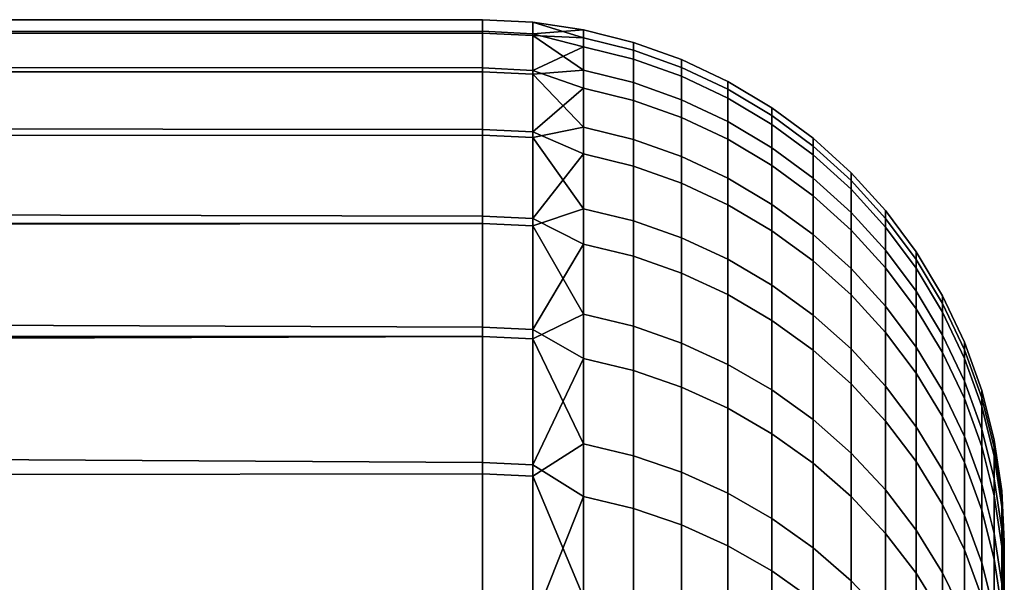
# Model space of a CAD drawing. Header units: metres. Extents: x -28 to 70, y -218 to 27.
# Tile 246 of 246: x 67.85 to 69.74, y 18.92 to 20. Entities that reach past the tile are written whole.
import ezdxf

# ---------------------------------------------------------------- set-up
doc = ezdxf.new("R2010")
doc.units = ezdxf.units.M
doc.layers.add('solid_10_261_002_XXX', color=7, linetype='CONTINUOUS')

msp = doc.modelspace()

# ---------------------------------------------------------------- linework, layer by layer
at = {"layer": 'solid_10_261_002_XXX'}
for points in [[(18.914127, 20, 114), (54.200001, 20, 114), (68.738998, 19.999966, 113.962891)], [(18.914127, 20, 114), (68.738998, 19.999966, 113.962891), (68.738998, 19.974113, 112.982742), (18.921741, 19.990898, 113.396683)], [(68.738998, 19.999966, 113.962891), (54.200001, 20, 114), (62, 20, 114)], [(68.738998, 19.999966, 113.962891), (62, 20, 114), (62, 19.977383, 114.950867), (68.738998, 19.977751, 114.94313)], [(68.835648, 19.995285, 113.962898), (68.835648, 19.969437, 112.982979), (68.738998, 19.974113, 112.982742), (68.738998, 19.999966, 113.962891)], [(68.835648, 19.973074, 114.942909), (68.835648, 19.995285, 113.962898), (68.738998, 19.999966, 113.962891), (68.738998, 19.977751, 114.94313)], [(18.946041, 19.963411, 112.790779), (18.921741, 19.990898, 113.396683), (68.738998, 19.974113, 112.982742)], [(68.835648, 19.995285, 113.962898), (68.932838, 19.980259, 114.175888), (68.932838, 19.96521, 113.204964)], [(68.835648, 19.995285, 113.962898), (68.835648, 19.973074, 114.942909), (68.932838, 19.980259, 114.175888)], [(68.835648, 19.969437, 112.982979), (68.835648, 19.995285, 113.962898), (68.932838, 19.96521, 113.204964)], [(18.986973, 19.917294, 112.183014), (18.946041, 19.963411, 112.790779), (68.738998, 19.974113, 112.982742), (68.738998, 19.900253, 112.005035)], [(68.738998, 19.90752, 115.921104), (68.738998, 19.977751, 114.94313), (62, 19.977383, 114.950867), (62, 19.909584, 115.89959)], [(68.835648, 19.902861, 115.920647), (68.835648, 19.973074, 114.942909), (68.738998, 19.977751, 114.94313), (68.738998, 19.90752, 115.921104)], [(68.835648, 19.969437, 112.982979), (68.835648, 19.895596, 112.005501), (68.738998, 19.900253, 112.005035), (68.738998, 19.974113, 112.982742)], [(68.835648, 19.973074, 114.942909), (68.932838, 19.94812, 115.1464), (68.932838, 19.980259, 114.175888)], [(68.835648, 19.973074, 114.942909), (68.835648, 19.902861, 115.920647), (68.932838, 19.94812, 115.1464)], [(68.835648, 19.969437, 112.982979), (68.932838, 19.96521, 113.204964), (68.932838, 19.903008, 112.235916)], [(68.835648, 19.895596, 112.005501), (68.835648, 19.969437, 112.982979), (68.932838, 19.903008, 112.235916)], [(68.932838, 19.980259, 114.175888), (68.932838, 19.94812, 115.1464), (69.02816, 19.924406, 115.145042), (69.02816, 19.956509, 114.175682)], [(68.932838, 19.96521, 113.204964), (68.932838, 19.980259, 114.175888), (69.02816, 19.956509, 114.175682), (69.02816, 19.941477, 113.20591)], [(68.932838, 19.903008, 112.235916), (68.932838, 19.96521, 113.204964), (69.02816, 19.941477, 113.20591), (69.02816, 19.879349, 112.238014)], [(68.835648, 19.902861, 115.920647), (68.932838, 19.868866, 116.114204), (68.932838, 19.94812, 115.1464)], [(68.932838, 19.94812, 115.1464), (68.932838, 19.868866, 116.114204), (69.02816, 19.845247, 116.111694), (69.02816, 19.924406, 115.145042)], [(69.02816, 19.956509, 114.175682), (69.02816, 19.924406, 115.145042), (69.120682, 19.891472, 115.14315), (69.120682, 19.923521, 114.175392)], [(69.02816, 19.941477, 113.20591), (69.02816, 19.956509, 114.175682), (69.120682, 19.923521, 114.175392), (69.120682, 19.908514, 113.207222)], [(69.02816, 19.879349, 112.238014), (69.02816, 19.941477, 113.20591), (69.120682, 19.908514, 113.207222), (69.120682, 19.846487, 112.240921)], [(69.02816, 19.924406, 115.145042), (69.02816, 19.845247, 116.111694), (69.120682, 19.812443, 116.1082), (69.120682, 19.891472, 115.14315)], [(19.044437, 19.852352, 111.57428), (18.986973, 19.917294, 112.183014), (68.738998, 19.900253, 112.005035)], [(68.738998, 19.789444, 116.894455), (68.738998, 19.90752, 115.921104), (62, 19.909584, 115.89959), (62, 19.796757, 116.844009)], [(68.835648, 19.784813, 116.893776), (68.835648, 19.902861, 115.920647), (68.738998, 19.90752, 115.921104), (68.738998, 19.789444, 116.894455)], [(69.120682, 19.923521, 114.175392), (69.120682, 19.891472, 115.14315), (69.209534, 19.849632, 115.140739), (69.209534, 19.881613, 114.175026)], [(69.120682, 19.908514, 113.207222), (69.120682, 19.923521, 114.175392), (69.209534, 19.881613, 114.175026), (69.209534, 19.866638, 113.208893)], [(69.120682, 19.846487, 112.240921), (69.120682, 19.908514, 113.207222), (69.209534, 19.866638, 113.208893), (69.209534, 19.804743, 112.244621)], [(19.119011, 19.768137, 110.963432), (19.044437, 19.852352, 111.57428), (68.738998, 19.900253, 112.005035), (68.738998, 19.778566, 111.032127)], [(68.835648, 19.895596, 112.005501), (68.835648, 19.773937, 111.032822), (68.738998, 19.778566, 111.032127), (68.738998, 19.900253, 112.005035)], [(68.835648, 19.895596, 112.005501), (68.932838, 19.903008, 112.235916), (68.932838, 19.793798, 111.271034)], [(68.835648, 19.902861, 115.920647), (68.835648, 19.784813, 116.893776), (68.932838, 19.868866, 116.114204)], [(68.835648, 19.773937, 111.032822), (68.835648, 19.895596, 112.005501), (68.932838, 19.793798, 111.271034)], [(68.932838, 19.793798, 111.271034), (68.932838, 19.903008, 112.235916), (69.02816, 19.879349, 112.238014), (69.02816, 19.770269, 111.274277)], [(69.120682, 19.891472, 115.14315), (69.120682, 19.812443, 116.1082), (69.209534, 19.770769, 116.103767), (69.209534, 19.849632, 115.140739)], [(68.835648, 19.784813, 116.893776), (68.932838, 19.742685, 117.077019), (68.932838, 19.868866, 116.114204)], [(68.932838, 19.868866, 116.114204), (68.932838, 19.742685, 117.077019), (69.02816, 19.719217, 117.073357), (69.02816, 19.845247, 116.111694)], [(69.02816, 19.770269, 111.274277), (69.02816, 19.879349, 112.238014), (69.120682, 19.846487, 112.240921), (69.120682, 19.737589, 111.278778)], [(69.209534, 19.881613, 114.175026), (69.209534, 19.849632, 115.140739), (69.293839, 19.799292, 115.137848), (69.293839, 19.831192, 114.174576)], [(69.209534, 19.866638, 113.208893), (69.209534, 19.881613, 114.175026), (69.293839, 19.831192, 114.174576), (69.293839, 19.816256, 113.210892)], [(69.209534, 19.804743, 112.244621), (69.209534, 19.866638, 113.208893), (69.293839, 19.816256, 113.210892), (69.293839, 19.754517, 112.249077)], [(69.209534, 19.849632, 115.140739), (69.209534, 19.770769, 116.103767), (69.293839, 19.720629, 116.098434), (69.293839, 19.799292, 115.137848)], [(69.02816, 19.845247, 116.111694), (69.02816, 19.719217, 117.073357), (69.120682, 19.686623, 117.068283), (69.120682, 19.812443, 116.1082)], [(69.120682, 19.737589, 111.278778), (69.120682, 19.846487, 112.240921), (69.209534, 19.804743, 112.244621), (69.209534, 19.696072, 111.284508)], [(69.293839, 19.831192, 114.174576), (69.293839, 19.799292, 115.137848), (69.372787, 19.740936, 115.134499), (69.372787, 19.772743, 114.174065)], [(69.293839, 19.816256, 113.210892), (69.293839, 19.831192, 114.174576), (69.372787, 19.772743, 114.174065), (69.372787, 19.757849, 113.213219)], [(69.120682, 19.812443, 116.1082), (69.120682, 19.686623, 117.068283), (69.209534, 19.645214, 117.061829), (69.209534, 19.770769, 116.103767)], [(69.293839, 19.754517, 112.249077), (69.293839, 19.816256, 113.210892), (69.372787, 19.757849, 113.213219), (69.372787, 19.696293, 112.254234)], [(68.738998, 19.623808, 117.860855), (68.738998, 19.789444, 116.894455), (62, 19.796757, 116.844009), (62, 19.639156, 117.781998)], [(68.835648, 19.773937, 111.032822), (68.932838, 19.793798, 111.271034), (68.932838, 19.63784, 110.312592)], [(68.932838, 19.63784, 110.312592), (68.932838, 19.793798, 111.271034), (69.02816, 19.770269, 111.274277), (69.02816, 19.614496, 110.316978)], [(69.209534, 19.696072, 111.284508), (69.209534, 19.804743, 112.244621), (69.293839, 19.754517, 112.249077), (69.293839, 19.646122, 111.291389)], [(69.293839, 19.799292, 115.137848), (69.293839, 19.720629, 116.098434), (69.372787, 19.662506, 116.092247), (69.372787, 19.740936, 115.134499)], [(19.210865, 19.664173, 110.350304), (19.119011, 19.768137, 110.963432), (68.738998, 19.778566, 111.032127), (68.738998, 19.609344, 110.066353)], [(68.835648, 19.619215, 117.859947), (68.835648, 19.784813, 116.893776), (68.738998, 19.789444, 116.894455), (68.738998, 19.623808, 117.860855)], [(68.835648, 19.773937, 111.032822), (68.835648, 19.604755, 110.067268), (68.738998, 19.609344, 110.066353), (68.738998, 19.778566, 111.032127)], [(68.835648, 19.784813, 116.893776), (68.835648, 19.619215, 117.859947), (68.932838, 19.742685, 117.077019)], [(68.835648, 19.604755, 110.067268), (68.835648, 19.773937, 111.032822), (68.932838, 19.63784, 110.312592)], [(69.02816, 19.614496, 110.316978), (69.02816, 19.770269, 111.274277), (69.120682, 19.737589, 111.278778), (69.120682, 19.582073, 110.323067)], [(69.209534, 19.770769, 116.103767), (69.209534, 19.645214, 117.061829), (69.293839, 19.59539, 117.054062), (69.293839, 19.720629, 116.098434)], [(69.293839, 19.646122, 111.291389), (69.293839, 19.754517, 112.249077), (69.372787, 19.696293, 112.254234), (69.372787, 19.588217, 111.299377)], [(69.372787, 19.772743, 114.174065), (69.372787, 19.740936, 115.134499), (69.445618, 19.675129, 115.130714), (69.445618, 19.706829, 114.173485)], [(69.372787, 19.757849, 113.213219), (69.372787, 19.772743, 114.174065), (69.445618, 19.706829, 114.173485), (69.445618, 19.691986, 113.215843)], [(69.372787, 19.696293, 112.254234), (69.372787, 19.757849, 113.213219), (69.445618, 19.691986, 113.215843), (69.445618, 19.630634, 112.260056)], [(68.835648, 19.619215, 117.859947), (68.932838, 19.56988, 118.032562), (68.932838, 19.742685, 117.077019)], [(68.932838, 19.742685, 117.077019), (68.932838, 19.56988, 118.032562), (69.02816, 19.546616, 118.027771), (69.02816, 19.719217, 117.073357)], [(69.120682, 19.582073, 110.323067), (69.120682, 19.737589, 111.278778), (69.209534, 19.696072, 111.284508), (69.209534, 19.540884, 110.330803)], [(69.372787, 19.740936, 115.134499), (69.372787, 19.662506, 116.092247), (69.445618, 19.59696, 116.085274), (69.445618, 19.675129, 115.130714)], [(69.02816, 19.719217, 117.073357), (69.02816, 19.546616, 118.027771), (69.120682, 19.514305, 118.021111), (69.120682, 19.686623, 117.068283)], [(69.293839, 19.720629, 116.098434), (69.293839, 19.59539, 117.054062), (69.372787, 19.537638, 117.045059), (69.372787, 19.662506, 116.092247)], [(69.445618, 19.706829, 114.173485), (69.445618, 19.675129, 115.130714), (69.511635, 19.602505, 115.126541), (69.511635, 19.634089, 114.172844)], [(69.445618, 19.691986, 113.215843), (69.445618, 19.706829, 114.173485), (69.511635, 19.634089, 114.172844), (69.511635, 19.619299, 113.218735)], [(69.120682, 19.686623, 117.068283), (69.120682, 19.514305, 118.021111), (69.209534, 19.473259, 118.01265), (69.209534, 19.645214, 117.061829)], [(69.209534, 19.540884, 110.330803), (69.209534, 19.696072, 111.284508), (69.293839, 19.646122, 111.291389), (69.293839, 19.491327, 110.340103)], [(69.372787, 19.588217, 111.299377), (69.372787, 19.696293, 112.254234), (69.445618, 19.630634, 112.260056), (69.445618, 19.522919, 111.30838)], [(69.445618, 19.630634, 112.260056), (69.445618, 19.691986, 113.215843), (69.511635, 19.619299, 113.218735), (69.511635, 19.558174, 112.266479)], [(19.320042, 19.540144, 109.735878), (19.210865, 19.664173, 110.350304), (68.738998, 19.609344, 110.066353)], [(69.372787, 19.662506, 116.092247), (69.372787, 19.537638, 117.045059), (69.445618, 19.472507, 117.034912), (69.445618, 19.59696, 116.085274)], [(69.445618, 19.675129, 115.130714), (69.445618, 19.59696, 116.085274), (69.511635, 19.524624, 116.077576), (69.511635, 19.602505, 115.126541)], [(69.209534, 19.645214, 117.061829), (69.209534, 19.473259, 118.01265), (69.293839, 19.423872, 118.002472), (69.293839, 19.59539, 117.054062)], [(69.293839, 19.491327, 110.340103), (69.293839, 19.646122, 111.291389), (69.372787, 19.588217, 111.299377), (69.372787, 19.433878, 110.350891)], [(68.738998, 19.411005, 118.81797), (68.738998, 19.623808, 117.860855), (62, 19.639156, 117.781998), (62, 19.437138, 118.711441)], [(68.835648, 19.406464, 118.816841), (68.835648, 19.619215, 117.859947), (68.738998, 19.623808, 117.860855), (68.738998, 19.411005, 118.81797)], [(68.835648, 19.604755, 110.067268), (68.932838, 19.63784, 110.312592), (68.932838, 19.435501, 109.362862)], [(68.932838, 19.435501, 109.362862), (68.932838, 19.63784, 110.312592), (69.02816, 19.614496, 110.316978), (69.02816, 19.412397, 109.368378)], [(69.445618, 19.522919, 111.30838), (69.445618, 19.630634, 112.260056), (69.511635, 19.558174, 112.266479), (69.511635, 19.450857, 111.318314)], [(69.511635, 19.634089, 114.172844), (69.511635, 19.602505, 115.126541), (69.570198, 19.523764, 115.122017), (69.570198, 19.55522, 114.17215)], [(69.511635, 19.619299, 113.218735), (69.511635, 19.634089, 114.172844), (69.570198, 19.55522, 114.17215), (69.570198, 19.540491, 113.221878)], [(19.447065, 19.395578, 109.120293), (19.320042, 19.540144, 109.735878), (68.738998, 19.609344, 110.066353), (68.738998, 19.392992, 109.110023)], [(68.835648, 19.604755, 110.067268), (68.835648, 19.388454, 109.111176), (68.738998, 19.392992, 109.110023), (68.738998, 19.609344, 110.066353)], [(68.835648, 19.619215, 117.859947), (68.835648, 19.406464, 118.816841), (68.932838, 19.56988, 118.032562)], [(68.835648, 19.388454, 109.111176), (68.835648, 19.604755, 110.067268), (68.932838, 19.435501, 109.362862)], [(69.02816, 19.412397, 109.368378), (69.02816, 19.614496, 110.316978), (69.120682, 19.582073, 110.323067), (69.120682, 19.380308, 109.37603)], [(69.511635, 19.558174, 112.266479), (69.511635, 19.619299, 113.218735), (69.570198, 19.540491, 113.221878), (69.570198, 19.479612, 112.273445)], [(69.293839, 19.59539, 117.054062), (69.293839, 19.423872, 118.002472), (69.372787, 19.366625, 117.990677), (69.372787, 19.537638, 117.045059)], [(69.372787, 19.433878, 110.350891), (69.372787, 19.588217, 111.299377), (69.445618, 19.522919, 111.30838), (69.445618, 19.369095, 110.363052)], [(69.445618, 19.59696, 116.085274), (69.445618, 19.472507, 117.034912), (69.511635, 19.400631, 117.023705), (69.511635, 19.524624, 116.077576)], [(69.511635, 19.602505, 115.126541), (69.511635, 19.524624, 116.077576), (69.570198, 19.446198, 116.069229), (69.570198, 19.523764, 115.122017)], [(68.835648, 19.406464, 118.816841), (68.932838, 19.350851, 118.978584), (68.932838, 19.56988, 118.032562)], [(68.932838, 19.56988, 118.032562), (68.932838, 19.350851, 118.978584), (69.02816, 19.327848, 118.972664), (69.02816, 19.546616, 118.027771)], [(69.120682, 19.380308, 109.37603), (69.120682, 19.582073, 110.323067), (69.209534, 19.540884, 110.330803), (69.209534, 19.339544, 109.385757)], [(69.02816, 19.546616, 118.027771), (69.02816, 19.327848, 118.972664), (69.120682, 19.295898, 118.964439), (69.120682, 19.514305, 118.021111)], [(69.511635, 19.450857, 111.318314), (69.511635, 19.558174, 112.266479), (69.570198, 19.479612, 112.273445), (69.570198, 19.372726, 111.329086)], [(69.570198, 19.55522, 114.17215), (69.570198, 19.523764, 115.122017), (69.620735, 19.439667, 115.11718), (69.620735, 19.470989, 114.17141)], [(69.570198, 19.540491, 113.221878), (69.570198, 19.55522, 114.17215), (69.620735, 19.470989, 114.17141), (69.620735, 19.456324, 113.225227)], [(69.209534, 19.339544, 109.385757), (69.209534, 19.540884, 110.330803), (69.293839, 19.491327, 110.340103), (69.293839, 19.290497, 109.397461)], [(69.372787, 19.537638, 117.045059), (69.372787, 19.366625, 117.990677), (69.445618, 19.302065, 117.977379), (69.445618, 19.472507, 117.034912)], [(69.570198, 19.479612, 112.273445), (69.570198, 19.540491, 113.221878), (69.620735, 19.456324, 113.225227), (69.620735, 19.395706, 112.280876)], [(69.120682, 19.514305, 118.021111), (69.120682, 19.295898, 118.964439), (69.209534, 19.255312, 118.954002), (69.209534, 19.473259, 118.01265)], [(69.445618, 19.369095, 110.363052), (69.445618, 19.522919, 111.30838), (69.511635, 19.450857, 111.318314), (69.511635, 19.2976, 110.37648)], [(69.511635, 19.524624, 116.077576), (69.511635, 19.400631, 117.023705), (69.570198, 19.322702, 117.011559), (69.570198, 19.446198, 116.069229)], [(69.570198, 19.523764, 115.122017), (69.570198, 19.446198, 116.069229), (69.620735, 19.362434, 116.060318), (69.620735, 19.439667, 115.11718)], [(69.293839, 19.290497, 109.397461), (69.293839, 19.491327, 110.340103), (69.372787, 19.433878, 110.350891), (69.372787, 19.233641, 109.411026)], [(69.209534, 19.473259, 118.01265), (69.209534, 19.255312, 118.954002), (69.293839, 19.20648, 118.941437), (69.293839, 19.423872, 118.002472)], [(69.445618, 19.472507, 117.034912), (69.445618, 19.302065, 117.977379), (69.511635, 19.230818, 117.962692), (69.511635, 19.400631, 117.023705)], [(69.570198, 19.372726, 111.329086), (69.570198, 19.479612, 112.273445), (69.620735, 19.395706, 112.280876), (69.620735, 19.28928, 111.340591)], [(69.620735, 19.470989, 114.17141), (69.620735, 19.439667, 115.11718), (69.662766, 19.351027, 115.112091), (69.662766, 19.382204, 114.170624)], [(69.620735, 19.456324, 113.225227), (69.620735, 19.470989, 114.17141), (69.662766, 19.382204, 114.170624), (69.662766, 19.367605, 113.22876)], [(69.620735, 19.395706, 112.280876), (69.620735, 19.456324, 113.225227), (69.662766, 19.367605, 113.22876), (69.662766, 19.307264, 112.288719)], [(68.738998, 19.151552, 119.763512), (68.738998, 19.411005, 118.81797), (62, 19.437138, 118.711441), (62, 19.191158, 119.630226)], [(68.835648, 19.388454, 109.111176), (68.932838, 19.435501, 109.362862), (68.932838, 19.18726, 108.424088)], [(68.932838, 19.18726, 108.424088), (68.932838, 19.435501, 109.362862), (69.02816, 19.412397, 109.368378), (69.02816, 19.164452, 108.430717)], [(69.372787, 19.233641, 109.411026), (69.372787, 19.433878, 110.350891), (69.445618, 19.369095, 110.363052), (69.445618, 19.169525, 109.426323)], [(69.511635, 19.2976, 110.37648), (69.511635, 19.450857, 111.318314), (69.570198, 19.372726, 111.329086), (69.570198, 19.220085, 110.391037)], [(69.570198, 19.446198, 116.069229), (69.570198, 19.322702, 117.011559), (69.620735, 19.239471, 116.998589), (69.620735, 19.362434, 116.060318)], [(69.620735, 19.439667, 115.11718), (69.620735, 19.362434, 116.060318), (69.662766, 19.274145, 116.050926), (69.662766, 19.351027, 115.112091)], [(69.293839, 19.423872, 118.002472), (69.293839, 19.20648, 118.941437), (69.372787, 19.149872, 118.926872), (69.372787, 19.366625, 117.990677)], [(19.591692, 19.230204, 108.504616), (19.447065, 19.395578, 109.120293), (68.738998, 19.392992, 109.110023)], [(68.835648, 19.14707, 119.762161), (68.835648, 19.406464, 118.816841), (68.738998, 19.411005, 118.81797), (68.738998, 19.151552, 119.763512)], [(68.835648, 19.406464, 118.816841), (68.835648, 19.14707, 119.762161), (68.932838, 19.350851, 118.978584)], [(69.02816, 19.164452, 108.430717), (69.02816, 19.412397, 109.368378), (69.120682, 19.380308, 109.37603), (69.120682, 19.132772, 108.439919)], [(69.511635, 19.400631, 117.023705), (69.511635, 19.230818, 117.962692), (69.570198, 19.15357, 117.946777), (69.570198, 19.322702, 117.011559)], [(69.620735, 19.28928, 111.340591), (69.620735, 19.395706, 112.280876), (69.662766, 19.307264, 112.288719), (69.662766, 19.201324, 111.352715)], [(19.754738, 19.043358, 107.888496), (19.591692, 19.230204, 108.504616), (68.738998, 19.392992, 109.110023), (68.738998, 19.130032, 108.165459)], [(68.835648, 19.388454, 109.111176), (68.835648, 19.125555, 108.166824), (68.738998, 19.130032, 108.165459), (68.738998, 19.392992, 109.110023)], [(68.835648, 19.125555, 108.166824), (68.835648, 19.388454, 109.111176), (68.932838, 19.18726, 108.424088)], [(69.120682, 19.132772, 108.439919), (69.120682, 19.380308, 109.37603), (69.209534, 19.339544, 109.385757), (69.209534, 19.092527, 108.451614)], [(69.662766, 19.382204, 114.170624), (69.662766, 19.351027, 115.112091), (69.695885, 19.258696, 115.106781), (69.695885, 19.289724, 114.169815)], [(69.662766, 19.367605, 113.22876), (69.662766, 19.382204, 114.170624), (69.695885, 19.289724, 114.169815), (69.695885, 19.275196, 113.232445)], [(69.372787, 19.366625, 117.990677), (69.372787, 19.149872, 118.926872), (69.445618, 19.086035, 118.910446), (69.445618, 19.302065, 117.977379)], [(69.445618, 19.169525, 109.426323), (69.445618, 19.369095, 110.363052), (69.511635, 19.2976, 110.37648), (69.511635, 19.098766, 109.443207)], [(69.570198, 19.220085, 110.391037), (69.570198, 19.372726, 111.329086), (69.620735, 19.28928, 111.340591), (69.620735, 19.137297, 110.406578)], [(69.620735, 19.362434, 116.060318), (69.620735, 19.239471, 116.998589), (69.662766, 19.151743, 116.984917), (69.662766, 19.274145, 116.050926)], [(69.662766, 19.307264, 112.288719), (69.662766, 19.367605, 113.22876), (69.695885, 19.275196, 113.232445), (69.695885, 19.215143, 112.296883)], [(68.835648, 19.14707, 119.762161), (68.932838, 19.086121, 119.912842), (68.932838, 19.350851, 118.978584)], [(68.932838, 19.350851, 118.978584), (68.932838, 19.086121, 119.912842), (69.02816, 19.063433, 119.905815), (69.02816, 19.327848, 118.972664)], [(69.209534, 19.092527, 108.451614), (69.209534, 19.339544, 109.385757), (69.293839, 19.290497, 109.397461), (69.293839, 19.044107, 108.465691)], [(69.662766, 19.351027, 115.112091), (69.662766, 19.274145, 116.050926), (69.695885, 19.182182, 116.041138), (69.695885, 19.258696, 115.106781)], [(69.02816, 19.327848, 118.972664), (69.02816, 19.063433, 119.905815), (69.120682, 19.031921, 119.896049), (69.120682, 19.295898, 118.964439)], [(69.570198, 19.322702, 117.011559), (69.570198, 19.15357, 117.946777), (69.620735, 19.071068, 117.929779), (69.620735, 19.239471, 116.998589)], [(69.445618, 19.302065, 117.977379), (69.445618, 19.086035, 118.910446), (69.511635, 19.015585, 118.892326), (69.511635, 19.230818, 117.962692)], [(69.662766, 19.201324, 111.352715), (69.662766, 19.307264, 112.288719), (69.695885, 19.215143, 112.296883), (69.695885, 19.109709, 111.365349)], [(69.120682, 19.295898, 118.964439), (69.120682, 19.031921, 119.896049), (69.209534, 18.99189, 119.883652), (69.209534, 19.255312, 118.954002)], [(69.293839, 19.044107, 108.465691), (69.293839, 19.290497, 109.397461), (69.372787, 19.233641, 109.411026), (69.372787, 18.987978, 108.482002)], [(69.511635, 19.098766, 109.443207), (69.511635, 19.2976, 110.37648), (69.570198, 19.220085, 110.391037), (69.570198, 19.022051, 109.46151)], [(69.620735, 19.137297, 110.406578), (69.620735, 19.28928, 111.340591), (69.662766, 19.201324, 111.352715), (69.662766, 19.050034, 110.422966)], [(69.695885, 19.289724, 114.169815), (69.695885, 19.258696, 115.106781), (69.719765, 19.163567, 115.101318), (69.719765, 19.194443, 114.168976)], [(69.695885, 19.275196, 113.232445), (69.695885, 19.289724, 114.169815), (69.719765, 19.194443, 114.168976), (69.719765, 19.179985, 113.236229)], [(69.662766, 19.274145, 116.050926), (69.662766, 19.151743, 116.984917), (69.695885, 19.060364, 116.970673), (69.695885, 19.182182, 116.041138)], [(69.695885, 19.215143, 112.296883), (69.695885, 19.275196, 113.232445), (69.719765, 19.179985, 113.236229), (69.719765, 19.12023, 112.305298)], [(69.209534, 19.255312, 118.954002), (69.209534, 18.99189, 119.883652), (69.293839, 18.943724, 119.868729), (69.293839, 19.20648, 118.941437)], [(69.695885, 19.258696, 115.106781), (69.695885, 19.182182, 116.041138), (69.719765, 19.087431, 116.031059), (69.719765, 19.163567, 115.101318)], [(69.372787, 18.987978, 108.482002), (69.372787, 19.233641, 109.411026), (69.445618, 19.169525, 109.426323), (69.445618, 18.924681, 108.500397)], [(69.511635, 19.230818, 117.962692), (69.511635, 19.015585, 118.892326), (69.570198, 18.939201, 118.872673), (69.570198, 19.15357, 117.946777)], [(69.620735, 19.239471, 116.998589), (69.620735, 19.071068, 117.929779), (69.662766, 18.984108, 117.911858), (69.662766, 19.151743, 116.984917)], [(69.570198, 19.022051, 109.46151), (69.570198, 19.220085, 110.391037), (69.620735, 19.137297, 110.406578), (69.620735, 18.940115, 109.481056)], [(69.695885, 19.109709, 111.365349), (69.695885, 19.215143, 112.296883), (69.719765, 19.12023, 112.305298), (69.719765, 19.015314, 111.378365)], [(68.738998, 18.846069, 120.695198), (68.738998, 19.151552, 119.763512), (62, 19.191158, 119.630226), (62, 18.901773, 120.536278)], [(69.293839, 19.20648, 118.941437), (69.293839, 18.943724, 119.868729), (69.372787, 18.88789, 119.851433), (69.372787, 19.149872, 118.926872)], [(69.662766, 19.050034, 110.422966), (69.662766, 19.201324, 111.352715), (69.695885, 19.109709, 111.365349), (69.695885, 18.959139, 110.440033)], [(69.719765, 19.194443, 114.168976), (69.719765, 19.163567, 115.101318), (69.734184, 19.066557, 115.095741), (69.734184, 19.097277, 114.168121)], [(69.719765, 19.179985, 113.236229), (69.719765, 19.194443, 114.168976), (69.734184, 19.097277, 114.168121), (69.734184, 19.082893, 113.240097)], [(68.835648, 19.125555, 108.166824), (68.932838, 19.18726, 108.424088), (68.932838, 18.893702, 107.498482)], [(68.932838, 18.893702, 107.498482), (68.932838, 19.18726, 108.424088), (69.02816, 19.164452, 108.430717), (69.02816, 18.871243, 107.50621)], [(69.445618, 18.924681, 108.500397), (69.445618, 19.169525, 109.426323), (69.511635, 19.098766, 109.443207), (69.511635, 18.854826, 108.520691)], [(69.695885, 19.182182, 116.041138), (69.695885, 19.060364, 116.970673), (69.719765, 18.966213, 116.956001), (69.719765, 19.087431, 116.031059)], [(69.719765, 19.12023, 112.305298), (69.719765, 19.179985, 113.236229), (69.734184, 19.082893, 113.240097), (69.734184, 19.023439, 112.313873)], [(68.835648, 18.84166, 120.693626), (68.835648, 19.14707, 119.762161), (68.738998, 19.151552, 119.763512), (68.738998, 18.846069, 120.695198)], [(69.02816, 18.871243, 107.50621), (69.02816, 19.164452, 108.430717), (69.120682, 19.132772, 108.439919), (69.120682, 18.840048, 107.516945)], [(69.570198, 19.15357, 117.946777), (69.570198, 18.939201, 118.872673), (69.620735, 18.857622, 118.851685), (69.620735, 19.071068, 117.929779)], [(69.662766, 19.151743, 116.984917), (69.662766, 18.984108, 117.911858), (69.695885, 18.893528, 117.893196), (69.695885, 19.060364, 116.970673)], [(69.719765, 19.163567, 115.101318), (69.719765, 19.087431, 116.031059), (69.734184, 18.990807, 116.020775), (69.734184, 19.066557, 115.095741)], [(68.835648, 19.14707, 119.762161), (68.835648, 18.84166, 120.693626), (68.932838, 19.086121, 119.912842)], [(69.120682, 18.840048, 107.516945), (69.120682, 19.132772, 108.439919), (69.209534, 19.092527, 108.451614), (69.209534, 18.800419, 107.530579)], [(69.372787, 19.149872, 118.926872), (69.372787, 18.88789, 119.851433), (69.445618, 18.824926, 119.831924), (69.445618, 19.086035, 118.910446)], [(69.620735, 18.940115, 109.481056), (69.620735, 19.137297, 110.406578), (69.662766, 19.050034, 110.422966), (69.662766, 18.853752, 109.501663)], [(19.936483, 18.834553, 107.272476), (19.754738, 19.043358, 107.888496), (68.738998, 19.130032, 108.165459), (68.738998, 18.821093, 107.234909)], [(68.835648, 19.125555, 108.166824), (68.835648, 18.816689, 107.236496), (68.738998, 18.821093, 107.234909), (68.738998, 19.130032, 108.165459)], [(68.835648, 18.816689, 107.236496), (68.835648, 19.125555, 108.166824), (68.932838, 18.893702, 107.498482)], [(69.719765, 19.015314, 111.378365), (69.719765, 19.12023, 112.305298), (69.734184, 19.023439, 112.313873), (69.734184, 18.919056, 111.391632)], [(69.511635, 18.854826, 108.520691), (69.511635, 19.098766, 109.443207), (69.570198, 19.022051, 109.46151), (69.570198, 18.779089, 108.542702)], [(69.695885, 18.959139, 110.440033), (69.695885, 19.109709, 111.365349), (69.719765, 19.015314, 111.378365), (69.719765, 18.86549, 110.457619)], [(69.734184, 19.097277, 114.168121), (69.738998, 18.99325, 114.506073), (69.738998, 16.499975, 114), (69.738998, 18.999971, 114.032173)], [(69.734184, 19.097277, 114.168121), (69.734184, 19.066557, 115.095741), (69.738998, 18.99325, 114.506073)], [(69.734184, 19.097277, 114.168121), (69.738998, 18.999971, 114.032173), (69.738998, 18.994839, 113.557938)], [(69.734184, 19.082893, 113.240097), (69.734184, 19.097277, 114.168121), (69.738998, 18.994839, 113.557938)], [(68.835648, 18.84166, 120.693626), (68.932838, 18.776314, 120.833138), (68.932838, 19.086121, 119.912842)], [(68.932838, 19.086121, 119.912842), (68.932838, 18.776314, 120.833138), (69.02816, 18.753994, 120.825012), (69.02816, 19.063433, 119.905815)], [(69.209534, 18.800419, 107.530579), (69.209534, 19.092527, 108.451614), (69.293839, 19.044107, 108.465691), (69.293839, 18.752741, 107.546989)], [(69.445618, 19.086035, 118.910446), (69.445618, 18.824926, 119.831924), (69.511635, 18.75544, 119.810394), (69.511635, 19.015585, 118.892326)], [(69.719765, 19.087431, 116.031059), (69.719765, 18.966213, 116.956001), (69.734184, 18.870203, 116.941032), (69.734184, 18.990807, 116.020775)], [(69.734184, 19.082893, 113.240097), (69.738998, 18.994839, 113.557938), (69.738998, 16.479486, 113.17749), (69.738998, 18.977882, 113.083786)], [(69.734184, 19.082893, 113.240097), (69.738998, 18.977882, 113.083786), (69.738998, 18.949131, 112.610603)], [(69.734184, 19.023439, 112.313873), (69.734184, 19.082893, 113.240097), (69.738998, 18.949131, 112.610603)], [(69.02816, 19.063433, 119.905815), (69.02816, 18.753994, 120.825012), (69.120682, 18.722992, 120.813736), (69.120682, 19.031921, 119.896049)], [(69.620735, 19.071068, 117.929779), (69.620735, 18.857622, 118.851685), (69.662766, 18.771635, 118.829559), (69.662766, 18.984108, 117.911858)], [(69.695885, 19.060364, 116.970673), (69.695885, 18.893528, 117.893196), (69.719765, 18.800201, 117.873962), (69.719765, 18.966213, 116.956001)], [(69.734184, 19.066557, 115.095741), (69.738998, 18.944315, 115.453514), (69.738998, 18.974684, 114.980118)], [(69.734184, 19.066557, 115.095741), (69.734184, 18.990807, 116.020775), (69.738998, 18.944315, 115.453514)], [(69.734184, 19.066557, 115.095741), (69.738998, 18.974684, 114.980118), (69.738998, 18.99325, 114.506073)], [(69.293839, 18.752741, 107.546989), (69.293839, 19.044107, 108.465691), (69.372787, 18.987978, 108.482002), (69.372787, 18.69747, 107.56601)], [(69.662766, 18.853752, 109.501663), (69.662766, 19.050034, 110.422966), (69.695885, 18.959139, 110.440033), (69.695885, 18.763794, 109.523125)], [(69.120682, 19.031921, 119.896049), (69.120682, 18.722992, 120.813736), (69.209534, 18.683611, 120.7994), (69.209534, 18.99189, 119.883652)], [(69.570198, 18.779089, 108.542702), (69.570198, 19.022051, 109.46151), (69.620735, 18.940115, 109.481056), (69.620735, 18.6982, 108.566208)], [(69.734184, 19.023439, 112.313873), (69.738998, 18.949131, 112.610603), (69.738998, 16.418005, 112.357109), (69.738998, 18.908548, 112.138214)], [(69.734184, 19.023439, 112.313873), (69.738998, 18.908548, 112.138214), (69.738998, 18.856163, 111.666649)], [(69.734184, 18.919056, 111.391632), (69.734184, 19.023439, 112.313873), (69.738998, 18.856163, 111.666649)], [(69.511635, 19.015585, 118.892326), (69.511635, 18.75544, 119.810394), (69.570198, 18.680103, 119.787056), (69.570198, 18.939201, 118.872673)], [(69.719765, 18.86549, 110.457619), (69.719765, 19.015314, 111.378365), (69.734184, 18.919056, 111.391632), (69.734184, 18.769989, 110.475548)], [(69.738998, 16.479486, 113.17749), (69.738998, 18.994839, 113.557938), (69.738998, 18.999971, 114.032173), (69.738998, 16.499975, 114)], [(69.209534, 18.99189, 119.883652), (69.209534, 18.683611, 120.7994), (69.293839, 18.636229, 120.782158), (69.293839, 18.943724, 119.868729)], [(69.372787, 18.69747, 107.56601), (69.372787, 18.987978, 108.482002), (69.445618, 18.924681, 108.500397), (69.445618, 18.635139, 107.587456)], [(69.662766, 18.984108, 117.911858), (69.662766, 18.771635, 118.829559), (69.695885, 18.68207, 118.806519), (69.695885, 18.893528, 117.893196)], [(69.734184, 18.990807, 116.020775), (69.738998, 18.8482, 116.396805), (69.738998, 18.90217, 115.92556)], [(69.734184, 18.990807, 116.020775), (69.734184, 18.870203, 116.941032), (69.738998, 18.8482, 116.396805)], [(69.734184, 18.990807, 116.020775), (69.738998, 18.90217, 115.92556), (69.738998, 18.944315, 115.453514)], [(69.738998, 16.499975, 114), (69.738998, 18.99325, 114.506073), (69.738998, 18.974684, 114.980118), (69.738998, 16.479486, 114.82251)], [(69.719765, 18.966213, 116.956001), (69.719765, 18.800201, 117.873962), (69.734184, 18.705032, 117.854355), (69.734184, 18.870203, 116.941032)], [(69.738998, 16.479486, 113.17749), (69.738998, 16.418005, 112.357109), (69.738998, 18.949131, 112.610603), (69.738998, 18.977882, 113.083786)], [(69.738998, 16.479486, 114.82251), (69.738998, 18.974684, 114.980118), (69.738998, 18.944315, 115.453514)], [(69.293839, 18.943724, 119.868729), (69.293839, 18.636229, 120.782158), (69.372787, 18.581301, 120.762169), (69.372787, 18.88789, 119.851433)], [(69.695885, 18.763794, 109.523125), (69.695885, 18.959139, 110.440033), (69.719765, 18.86549, 110.457619), (69.719765, 18.67111, 109.545242)], [(69.738998, 16.479486, 114.82251), (69.738998, 18.944315, 115.453514), (69.738998, 18.90217, 115.92556), (69.738998, 16.418005, 115.642891)], [(69.445618, 18.635139, 107.587456), (69.445618, 18.924681, 108.500397), (69.511635, 18.854826, 108.520691), (69.511635, 18.566355, 107.611122)], [(69.570198, 18.939201, 118.872673), (69.570198, 18.680103, 119.787056), (69.620735, 18.59964, 119.762131), (69.620735, 18.857622, 118.851685)], [(69.620735, 18.6982, 108.566208), (69.620735, 18.940115, 109.481056), (69.662766, 18.853752, 109.501663), (69.662766, 18.61294, 108.590988)]]:
    msp.add_3dface(points, dxfattribs=at)

doc.saveas('drawing.dxf')
